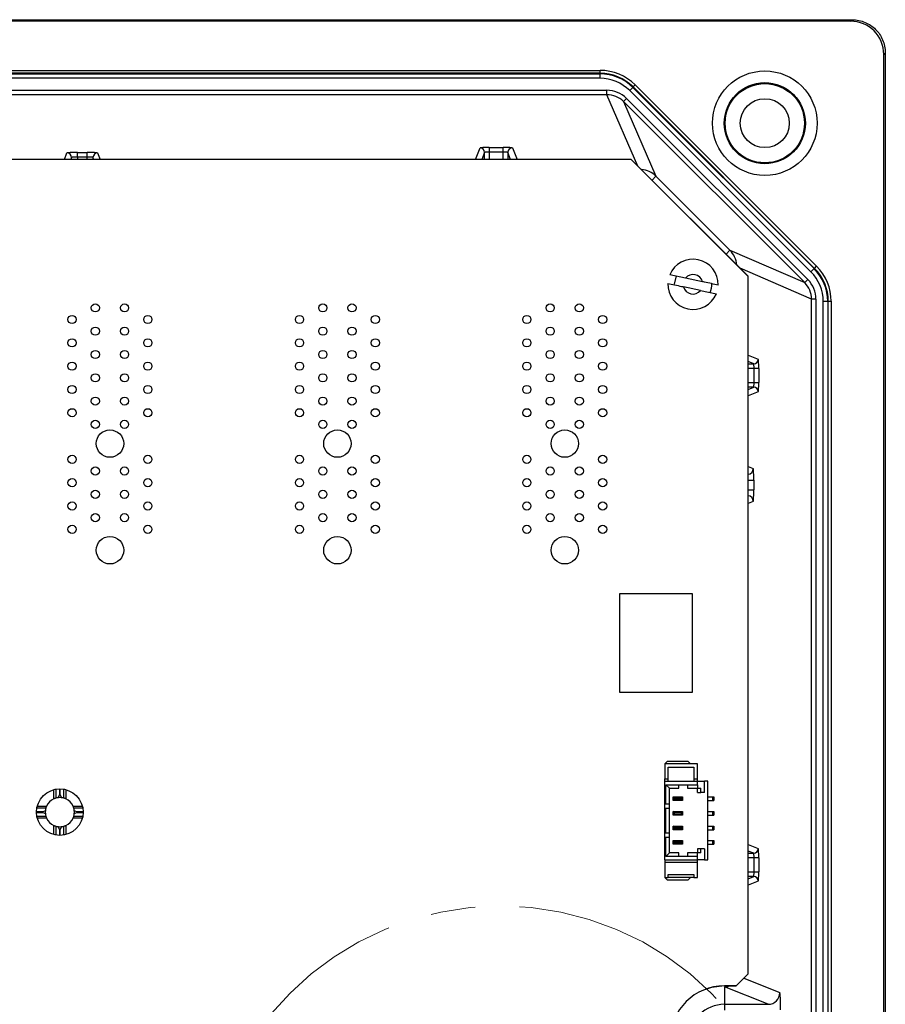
# Model space of a CAD drawing. Header units: millimetres. Extents: x 0 to 210, y 0 to 148.
# Tile 50 of 52: x 156 to 168, y 108 to 122. Entities that reach past the tile are written whole.
import ezdxf

# ---------------------------------------------------------------- set-up
doc = ezdxf.new("R2010")
doc.units = ezdxf.units.MM
doc.header["$LTSCALE"] = 0.5
doc.linetypes.add('CENTER', pattern=[10.16, 6.35, -1.27, 1.27, -1.27])

msp = doc.modelspace()

# ---------------------------------------------------------------- linework, layer by layer
at = {"color": 7, "linetype": 'Continuous', "lineweight": 25}
for p, q in [((144.895359, 121.607931), (167.967899, 121.607931)), ((167.945811, 121.585844), (145.170359, 121.585844)), ((167.945811, 121.585844), (167.967899, 121.607931)), ((168.442446, 121.133383), (168.420359, 121.111296)), ((168.442446, 121.133383), (168.442446, 98.038304)), ((168.420359, 98.060392), (168.420359, 121.111296)), ((148.506184, 120.882655), (164.366201, 120.882655)), ((164.366201, 120.841028), (148.506184, 120.841028)), ((164.363043, 120.833406), (164.366201, 120.841028)), ((164.366201, 120.841028), (164.366201, 120.882655)), ((148.509342, 120.833406), (164.363043, 120.833406)), ((164.363043, 120.769966), (148.509342, 120.769966)), ((164.363043, 120.833406), (164.363043, 120.769966)), ((148.408641, 120.598904), (164.463744, 120.598904)), ((164.463744, 120.535464), (164.463744, 120.598904)), ((164.833999, 120.63833), (164.78914, 120.593471)), ((167.379653, 118.002958), (164.78914, 120.593471)), ((164.837156, 120.645952), (164.833999, 120.63833)), ((164.833999, 120.63833), (167.424512, 118.047817)), ((164.837156, 120.645952), (164.866591, 120.675387)), ((167.432134, 118.050974), (164.837156, 120.645952)), ((164.866591, 120.675387), (167.461569, 118.080409)), ((164.463744, 120.535464), (148.408641, 120.535464)), ((164.699607, 120.437661), (164.744501, 120.482556)), ((167.29051, 117.846758), (164.699607, 120.437661)), ((164.699607, 120.437661), (165.163862, 119.369466)), ((164.744501, 120.482556), (167.335404, 117.891653)), ((156.895758, 119.709206), (157.03496, 119.709206)), ((156.895758, 119.643228), (156.895758, 119.709206)), ((157.03496, 119.643228), (157.03496, 119.709206)), ((162.782301, 119.780586), (162.98175, 119.780586)), ((162.782301, 119.780586), (162.782301, 119.714609)), ((162.98175, 119.714609), (162.782301, 119.714609)), ((162.98175, 119.714609), (162.98175, 119.780586)), ((164.812359, 119.60951), (148.061026, 119.60951)), ((157.03496, 119.643228), (156.895758, 119.643228)), ((164.811176, 119.606701), (166.47784, 117.940037)), ((166.480193, 117.94151), (164.812359, 119.60951)), ((165.163862, 119.369466), (166.222315, 118.311013)), ((166.222315, 118.311013), (167.29051, 117.846758)), ((167.424512, 118.047817), (167.379653, 118.002958)), ((167.424512, 118.047817), (167.432134, 118.050974)), ((167.432134, 118.050974), (167.461569, 118.080409)), ((165.586003, 117.911366), (165.361279, 117.959165)), ((165.829426, 117.859589), (165.586003, 117.911366)), ((166.480193, 107.959344), (166.480193, 117.94151)), ((167.29051, 117.846758), (167.335404, 117.891653)), ((165.803004, 117.735368), (165.559581, 117.787145)), ((165.803004, 117.735368), (166.027728, 117.687568)), ((167.451753, 117.610895), (167.388313, 117.610895)), ((167.388313, 101.512459), (167.388313, 117.610895)), ((167.451753, 117.610895), (167.451753, 101.512459)), ((167.619588, 117.576861), (167.556149, 117.576861)), ((167.556149, 101.546493), (167.556149, 117.576861)), ((167.627211, 117.580018), (167.619588, 117.576861)), ((167.619588, 117.576861), (167.619588, 101.546493)), ((167.627211, 101.543336), (167.627211, 117.580018)), ((167.627211, 117.580018), (167.668838, 117.580018)), ((167.668838, 117.580018), (167.668838, 101.543336)), ((166.567458, 116.419453), (166.567458, 116.618901)), ((166.633435, 116.618901), (166.567458, 116.618901)), ((166.633435, 116.618901), (166.633435, 116.419453)), ((166.567458, 116.419453), (166.633435, 116.419453)), ((166.479523, 115.022111), (166.562777, 115.022111)), ((166.562777, 115.022111), (166.562777, 114.88291)), ((166.479523, 114.88291), (166.562777, 114.88291)), ((164.648693, 113.40251), (165.682026, 113.40251)), ((164.648693, 111.985844), (164.648693, 113.40251)), ((165.682026, 113.40251), (165.682026, 111.985844)), ((165.682026, 111.985844), (164.648693, 111.985844)), ((165.323708, 110.998329), (165.290375, 110.964996)), ((165.623708, 110.998329), (165.323708, 110.998329)), ((165.623708, 110.998329), (165.657041, 110.964996)), ((165.757041, 110.964996), (165.290375, 110.964996)), ((165.290375, 110.964996), (165.290375, 110.748329)), ((165.340375, 110.914996), (165.707041, 110.914996)), ((165.340375, 110.748329), (165.340375, 110.914996)), ((165.707041, 110.914996), (165.707041, 110.748329)), ((165.757041, 110.748329), (165.757041, 110.964996)), ((165.290375, 110.748329), (165.340375, 110.748329)), ((165.290375, 110.714996), (165.290375, 110.748329)), ((165.290375, 110.714996), (165.757041, 110.714996)), ((165.290375, 110.394162), (165.290375, 110.714996)), ((165.340375, 110.714996), (165.340375, 110.748329)), ((165.707041, 110.748329), (165.707041, 110.714996)), ((165.707041, 110.748329), (165.757041, 110.748329)), ((165.757041, 110.714996), (165.757041, 110.748329)), ((165.757041, 110.664996), (165.757041, 110.714996)), ((165.757041, 110.714996), (165.857041, 110.714996)), ((165.857041, 110.556663), (165.857041, 110.714996)), ((165.907041, 110.714996), (165.857041, 110.714996)), ((165.907041, 109.589996), (165.907041, 110.714996)), ((156.640076, 110.606647), (156.640076, 110.523304)), ((156.648976, 110.523304), (156.648976, 110.606647)), ((165.307041, 110.664996), (165.490375, 110.664996)), ((165.307041, 110.394162), (165.307041, 110.664996)), ((165.307041, 110.664996), (165.357041, 110.614996)), ((165.357041, 110.394162), (165.357041, 110.614996)), ((165.357041, 110.614996), (165.490375, 110.614996)), ((165.490375, 110.664996), (165.615375, 110.664996)), ((165.490375, 110.614996), (165.490375, 110.664996)), ((165.615375, 110.664996), (165.757041, 110.664996)), ((165.615375, 110.664996), (165.615375, 110.614996)), ((165.615375, 110.614996), (165.757041, 110.614996)), ((165.757041, 110.664996), (165.757041, 110.614996)), ((165.757041, 110.614996), (165.807041, 110.614996)), ((165.757041, 110.556663), (165.757041, 110.614996)), ((165.757041, 110.556663), (165.807041, 110.556663)), ((165.807041, 110.556663), (165.807041, 110.614996)), ((165.857041, 110.556663), (165.807041, 110.556663)), ((156.620646, 110.480304), (156.640076, 110.523304)), ((156.648976, 110.523304), (156.668405, 110.480304)), ((165.427875, 110.474996), (165.411208, 110.491663)), ((165.411208, 110.491663), (165.544541, 110.491663)), ((165.411208, 110.438329), (165.411208, 110.491663)), ((165.427875, 110.454996), (165.411208, 110.438329)), ((165.544541, 110.438329), (165.411208, 110.438329)), ((165.527875, 110.474996), (165.427875, 110.474996)), ((165.427875, 110.454996), (165.427875, 110.474996)), ((165.527875, 110.454996), (165.427875, 110.454996)), ((165.544541, 110.491663), (165.527875, 110.474996)), ((165.527875, 110.454996), (165.527875, 110.474996)), ((165.544541, 110.438329), (165.527875, 110.454996)), ((165.544541, 110.491663), (165.544541, 110.438329)), ((165.907041, 110.491663), (165.973708, 110.491663)), ((165.907041, 110.438329), (165.973708, 110.438329)), ((165.973708, 110.491663), (165.973708, 110.438329)), ((165.973708, 110.491663), (165.990375, 110.491663)), ((165.973708, 110.438329), (165.990375, 110.438329)), ((165.990375, 110.491663), (165.990375, 110.438329)), ((156.394565, 110.277794), (156.311222, 110.277794)), ((156.394565, 110.277794), (156.437566, 110.297223)), ((156.851486, 110.297223), (156.894486, 110.277794)), ((156.977829, 110.277794), (156.894486, 110.277794)), ((165.290375, 110.394162), (165.307041, 110.394162)), ((165.290375, 110.327496), (165.290375, 110.394162)), ((165.307041, 110.327496), (165.290375, 110.327496)), ((165.290375, 109.977496), (165.290375, 110.327496)), ((165.307041, 110.394162), (165.357041, 110.394162)), ((165.307041, 109.977496), (165.307041, 110.327496)), ((165.357041, 110.327496), (165.307041, 110.327496)), ((165.357041, 110.327496), (165.357041, 110.394162)), ((165.357041, 109.977496), (165.357041, 110.327496)), ((165.411208, 110.229996), (165.411208, 110.283329)), ((165.427875, 110.266663), (165.411208, 110.283329)), ((165.411208, 110.283329), (165.544541, 110.283329)), ((165.544541, 110.283329), (165.527875, 110.266663)), ((165.544541, 110.283329), (165.544541, 110.229996)), ((165.907041, 110.283329), (165.973708, 110.283329)), ((165.973708, 110.283329), (165.973708, 110.229996)), ((165.973708, 110.283329), (165.990375, 110.283329)), ((165.990375, 110.283329), (165.990375, 110.229996)), ((156.311222, 110.268894), (156.394565, 110.268894)), ((156.437566, 110.249464), (156.394565, 110.268894)), ((156.894486, 110.268894), (156.851486, 110.249464)), ((156.894486, 110.268894), (156.977829, 110.268894)), ((165.427875, 110.246663), (165.411208, 110.229996)), ((165.544541, 110.229996), (165.411208, 110.229996)), ((165.527875, 110.266663), (165.427875, 110.266663)), ((165.427875, 110.246663), (165.427875, 110.266663)), ((165.527875, 110.246663), (165.427875, 110.246663)), ((165.527875, 110.246663), (165.527875, 110.266663)), ((165.544541, 110.229996), (165.527875, 110.246663)), ((165.907041, 110.229996), (165.973708, 110.229996)), ((165.973708, 110.229996), (165.990375, 110.229996)), ((156.640076, 110.023383), (156.620646, 110.066383)), ((156.640076, 110.023383), (156.640076, 109.94004)), ((156.668405, 110.066383), (156.648976, 110.023383)), ((156.648976, 109.94004), (156.648976, 110.023383)), ((165.411208, 110.021663), (165.411208, 110.074996)), ((165.427875, 110.058329), (165.411208, 110.074996)), ((165.411208, 110.074996), (165.544541, 110.074996)), ((165.427875, 110.038329), (165.411208, 110.021663)), ((165.544541, 110.021663), (165.411208, 110.021663)), ((165.427875, 110.038329), (165.427875, 110.058329)), ((165.527875, 110.058329), (165.427875, 110.058329)), ((165.527875, 110.038329), (165.427875, 110.038329)), ((165.544541, 110.074996), (165.527875, 110.058329)), ((165.527875, 110.038329), (165.527875, 110.058329)), ((165.544541, 110.021663), (165.527875, 110.038329)), ((165.544541, 110.074996), (165.544541, 110.021663)), ((165.907041, 110.074996), (165.973708, 110.074996)), ((165.907041, 110.021663), (165.973708, 110.021663)), ((165.973708, 110.074996), (165.973708, 110.021663)), ((165.973708, 110.074996), (165.990375, 110.074996)), ((165.973708, 110.021663), (165.990375, 110.021663)), ((165.990375, 110.074996), (165.990375, 110.021663)), ((165.290375, 109.977496), (165.307041, 109.977496)), ((165.290375, 109.910829), (165.290375, 109.977496)), ((165.290375, 109.589996), (165.290375, 109.910829)), ((165.307041, 109.910829), (165.290375, 109.910829)), ((165.307041, 109.977496), (165.357041, 109.977496)), ((165.307041, 109.639996), (165.307041, 109.910829)), ((165.357041, 109.910829), (165.307041, 109.910829)), ((165.357041, 109.910829), (165.357041, 109.977496)), ((165.357041, 109.689996), (165.357041, 109.910829)), ((165.427875, 109.849996), (165.411208, 109.866663)), ((165.411208, 109.866663), (165.544541, 109.866663)), ((165.411208, 109.813329), (165.411208, 109.866663)), ((165.527875, 109.849996), (165.427875, 109.849996)), ((165.427875, 109.829996), (165.427875, 109.849996)), ((165.544541, 109.866663), (165.527875, 109.849996)), ((165.527875, 109.829996), (165.527875, 109.849996)), ((165.544541, 109.866663), (165.544541, 109.813329)), ((165.907041, 109.866663), (165.973708, 109.866663)), ((165.973708, 109.866663), (165.973708, 109.813329)), ((165.973708, 109.866663), (165.990375, 109.866663)), ((165.990375, 109.866663), (165.990375, 109.813329)), ((165.427875, 109.829996), (165.411208, 109.813329)), ((165.544541, 109.813329), (165.411208, 109.813329)), ((165.527875, 109.829996), (165.427875, 109.829996)), ((165.544541, 109.813329), (165.527875, 109.829996)), ((165.757041, 109.748329), (165.757041, 109.689996)), ((165.807041, 109.748329), (165.757041, 109.748329)), ((165.807041, 109.689996), (165.807041, 109.748329)), ((165.857041, 109.748329), (165.807041, 109.748329)), ((165.857041, 109.748329), (165.857041, 109.589996)), ((165.907041, 109.813329), (165.973708, 109.813329)), ((165.973708, 109.813329), (165.990375, 109.813329)), ((165.290375, 109.589996), (165.757041, 109.589996)), ((165.290375, 109.589996), (165.290375, 109.556662)), ((165.307041, 109.639996), (165.357041, 109.689996)), ((165.490375, 109.639996), (165.307041, 109.639996)), ((165.490375, 109.689996), (165.357041, 109.689996)), ((165.490375, 109.639996), (165.490375, 109.689996)), ((165.615375, 109.639996), (165.490375, 109.639996)), ((165.757041, 109.689996), (165.615375, 109.689996)), ((165.615375, 109.689996), (165.615375, 109.639996)), ((165.757041, 109.639996), (165.615375, 109.639996)), ((165.757041, 109.639996), (165.757041, 109.689996)), ((165.807041, 109.689996), (165.757041, 109.689996)), ((165.757041, 109.589996), (165.757041, 109.639996)), ((165.857041, 109.589996), (165.757041, 109.589996)), ((165.757041, 109.556663), (165.757041, 109.589996)), ((165.857041, 109.589996), (165.907041, 109.589996)), ((166.633435, 109.618901), (166.567458, 109.618901)), ((166.567458, 109.419453), (166.567458, 109.618901)), ((166.633435, 109.618901), (166.633435, 109.419453)), ((165.290375, 109.556662), (165.757041, 109.556663)), ((165.290375, 109.556662), (165.290375, 109.339996)), ((165.757041, 109.339996), (165.757041, 109.556663)), ((165.290375, 109.339996), (165.340375, 109.339996)), ((165.290375, 109.339996), (165.323708, 109.306662)), ((165.323708, 109.306662), (165.623708, 109.306663)), ((165.340375, 109.381663), (165.707041, 109.381663)), ((165.340375, 109.339996), (165.340375, 109.381663)), ((165.707041, 109.339996), (165.340375, 109.339996)), ((165.657041, 109.339996), (165.623708, 109.306663)), ((165.707041, 109.381663), (165.707041, 109.339996)), ((165.707041, 109.339996), (165.757041, 109.339996)), ((166.567458, 109.419453), (166.633435, 109.419453)), ((166.310859, 107.79001), (166.480193, 107.959344)), ((166.47784, 107.954281), (166.311173, 107.787615)), ((166.47784, 107.956991), (166.47784, 107.954281)), ((166.143692, 107.79001), (166.310859, 107.79001)), ((166.311173, 107.787615), (166.144507, 107.787615)), ((166.144507, 107.787615), (166.144507, 107.787573)), ((166.144526, 107.774201), (166.144526, 107.524773)), ((166.768429, 107.524773), (166.144526, 107.774201)), ((166.144526, 107.524773), (166.144526, 107.442227)), ((166.144526, 107.524773), (166.768429, 107.524773))]:
    msp.add_line(p, q, dxfattribs=at)
at = {"color": 8, "linetype": 'Continuous', "lineweight": 25}
for p, q in [((164.907557, 119.514303), (164.463744, 120.535464)), ((162.584113, 119.60951), (162.650242, 119.77492)), ((162.716272, 119.708943), (162.676519, 119.60951)), ((162.716272, 119.60951), (162.716272, 119.708943)), ((162.782301, 119.714609), (162.782301, 119.60951)), ((162.98175, 119.60951), (162.98175, 119.714609)), ((163.04778, 119.708943), (163.04778, 119.60951)), ((163.087532, 119.60951), (163.04778, 119.708943)), ((163.11381, 119.77492), (163.179939, 119.60951)), ((156.709113, 119.60951), (156.746408, 119.702798)), ((156.812438, 119.63682), (156.801519, 119.60951)), ((156.812438, 119.60951), (156.812438, 119.63682)), ((156.895758, 119.643228), (156.895758, 119.60951)), ((157.03496, 119.60951), (157.03496, 119.643228)), ((157.118281, 119.63682), (157.118281, 119.60951)), ((157.129199, 119.60951), (157.118281, 119.63682)), ((157.184311, 119.702798), (157.221606, 119.60951)), ((165.108118, 119.313722), (165.163862, 119.369466)), ((166.166518, 118.255216), (166.222315, 118.311013)), ((167.388313, 117.610895), (166.366894, 118.05482)), ((166.480193, 116.80996), (166.627769, 116.750961)), ((166.561792, 116.684931), (166.480193, 116.717554)), ((166.480193, 116.684931), (166.561792, 116.684931)), ((166.567458, 116.618901), (166.480193, 116.618901)), ((166.480193, 116.419453), (166.567458, 116.419453)), ((166.561792, 116.353423), (166.480193, 116.353423)), ((166.480193, 116.3208), (166.561792, 116.353423)), ((166.627769, 116.287393), (166.480193, 116.228393)), ((166.480193, 115.21891), (166.555627, 115.188752)), ((166.555627, 114.716268), (166.480193, 114.686111)), ((156.55725, 110.462515), (156.55725, 110.595048)), ((156.58746, 110.601756), (156.58746, 110.473709)), ((156.701591, 110.473709), (156.701591, 110.601756)), ((156.731802, 110.595048), (156.731802, 110.462515)), ((156.44416, 110.330409), (156.316114, 110.330409)), ((156.322821, 110.360619), (156.455355, 110.360619)), ((156.833697, 110.360619), (156.966231, 110.360619)), ((156.972938, 110.330409), (156.844891, 110.330409)), ((156.316114, 110.216278), (156.44416, 110.216278)), ((156.455355, 110.186068), (156.322821, 110.186068)), ((156.966231, 110.186068), (156.833697, 110.186068)), ((156.844891, 110.216278), (156.972938, 110.216278)), ((156.55725, 109.951639), (156.55725, 110.084172)), ((156.58746, 110.072978), (156.58746, 109.944932)), ((156.701591, 109.944932), (156.701591, 110.072978)), ((156.731802, 110.084172), (156.731802, 109.951639)), ((166.480193, 109.80996), (166.627769, 109.750961)), ((166.561792, 109.684931), (166.480193, 109.717554)), ((166.480193, 109.684931), (166.561792, 109.684931)), ((166.567458, 109.618901), (166.480193, 109.618901)), ((166.480193, 109.419453), (166.567458, 109.419453)), ((166.561792, 109.353423), (166.480193, 109.353423)), ((166.480193, 109.3208), (166.561792, 109.353423)), ((166.627769, 109.287393), (166.480193, 109.228393)), ((166.420598, 107.89704), (166.934937, 107.691414))]:
    msp.add_line(p, q, dxfattribs=at)
at = {"color": 7, "linetype": 'Continuous', "lineweight": 25, "flags": 128}
for points in [[(165.432026, 117.823344), (165.452325, 117.925393), (165.458538, 117.939261)], [(166.144507, 107.787573), (165.959833, 107.765149), (165.859538, 107.733027)]]:
    msp.add_lwpolyline(points, dxfattribs=at)
at = {"color": 7, "linetype": 'Continuous', "lineweight": 25}
for centre, radius in [((166.720359, 120.12751), 0.747116), ((166.720359, 120.12751), 0.580475), ((166.720359, 120.12751), 0.577515), ((166.720359, 120.12751), 0.566667), ((166.720359, 120.12751), 0.35), ((157.152859, 117.485843), 0.058333), ((157.569526, 117.485843), 0.058333), ((160.402859, 117.485844), 0.058333), ((160.819526, 117.485844), 0.058333), ((163.652859, 117.485844), 0.058333), ((164.069526, 117.485844), 0.058333), ((156.819526, 117.319177), 0.058333), ((157.90286, 117.319177), 0.058333), ((160.069526, 117.319177), 0.058333), ((161.152859, 117.319177), 0.058333), ((163.319526, 117.319177), 0.058333), ((164.402859, 117.319177), 0.058333), ((157.152859, 117.15251), 0.058333), ((157.569526, 117.15251), 0.058333), ((160.402859, 117.15251), 0.058333), ((160.819526, 117.15251), 0.058333), ((163.652859, 117.15251), 0.058333), ((164.069526, 117.15251), 0.058333), ((156.819526, 116.985844), 0.058333), ((157.90286, 116.985844), 0.058333), ((160.069526, 116.985844), 0.058333), ((161.152859, 116.985844), 0.058333), ((163.319526, 116.985844), 0.058333), ((164.402859, 116.985844), 0.058333), ((157.152859, 116.819177), 0.058333), ((157.569526, 116.819177), 0.058333), ((160.402859, 116.819177), 0.058333), ((160.819526, 116.819177), 0.058333), ((163.652859, 116.819177), 0.058333), ((164.069526, 116.819177), 0.058333), ((156.819526, 116.65251), 0.058333), ((157.90286, 116.65251), 0.058333), ((160.069526, 116.65251), 0.058333), ((161.152859, 116.65251), 0.058333), ((163.319526, 116.65251), 0.058333), ((164.402859, 116.65251), 0.058333), ((157.152859, 116.485843), 0.058333), ((157.569526, 116.485843), 0.058333), ((160.402859, 116.485844), 0.058333), ((160.819526, 116.485844), 0.058333), ((163.652859, 116.485844), 0.058333), ((164.069526, 116.485844), 0.058333), ((156.819526, 116.319176), 0.058333), ((157.90286, 116.319176), 0.058333), ((160.069526, 116.319177), 0.058333), ((161.152859, 116.319177), 0.058333), ((163.319526, 116.319177), 0.058333), ((164.402859, 116.319177), 0.058333), ((157.152859, 116.15251), 0.058333), ((157.569526, 116.15251), 0.058333), ((160.402859, 116.152511), 0.058333), ((160.819526, 116.152511), 0.058333), ((163.652859, 116.152511), 0.058333), ((164.069526, 116.152511), 0.058333), ((156.819526, 115.985843), 0.058333), ((157.90286, 115.985843), 0.058333), ((160.069526, 115.985844), 0.058333), ((161.152859, 115.985844), 0.058333), ((163.319526, 115.985844), 0.058333), ((164.402859, 115.985844), 0.058333), ((157.152859, 115.819177), 0.058333), ((157.569526, 115.819177), 0.058333), ((160.402859, 115.819177), 0.058333), ((160.819526, 115.819177), 0.058333), ((163.652859, 115.819177), 0.058333), ((164.069526, 115.819177), 0.058333), ((157.361193, 115.544177), 0.195833), ((160.611193, 115.544177), 0.195833), ((163.861192, 115.544177), 0.195833), ((156.819526, 115.319177), 0.058333), ((157.90286, 115.319177), 0.058333), ((160.069526, 115.319177), 0.058333), ((161.152859, 115.319177), 0.058333), ((163.319526, 115.319177), 0.058333), ((164.402859, 115.319177), 0.058333), ((157.152859, 115.15251), 0.058333), ((157.569526, 115.15251), 0.058333), ((160.402859, 115.15251), 0.058333), ((160.819526, 115.15251), 0.058333), ((163.652859, 115.15251), 0.058333), ((164.069526, 115.15251), 0.058333), ((156.819526, 114.985843), 0.058333), ((157.90286, 114.985843), 0.058333), ((160.069526, 114.985844), 0.058333), ((161.152859, 114.985844), 0.058333), ((163.319526, 114.985844), 0.058333), ((164.402859, 114.985844), 0.058333), ((157.152859, 114.819177), 0.058333), ((157.569526, 114.819177), 0.058333), ((160.402859, 114.819177), 0.058333), ((160.819526, 114.819177), 0.058333), ((163.652859, 114.819177), 0.058333), ((164.069526, 114.819177), 0.058333), ((156.819526, 114.65251), 0.058333), ((157.90286, 114.65251), 0.058333), ((160.069526, 114.652511), 0.058333), ((161.152859, 114.652511), 0.058333), ((163.319526, 114.652511), 0.058333), ((164.402859, 114.652511), 0.058333), ((157.152859, 114.485843), 0.058333), ((157.569526, 114.485843), 0.058333), ((160.402859, 114.485844), 0.058333), ((160.819526, 114.485844), 0.058333), ((163.652859, 114.485844), 0.058333), ((164.069526, 114.485844), 0.058333), ((156.819526, 114.319177), 0.058333), ((157.90286, 114.319177), 0.058333), ((160.069526, 114.319177), 0.058333), ((161.152859, 114.319177), 0.058333), ((163.319526, 114.319177), 0.058333), ((164.402859, 114.319177), 0.058333), ((157.361193, 114.019177), 0.195833), ((160.611193, 114.019177), 0.195833), ((163.861192, 114.019177), 0.195833), ((156.644526, 110.273344), 0.333333)]:
    msp.add_circle(centre, radius, dxfattribs=at)
at = {"color": 7, "linetype": 'CENTER', "lineweight": 18}
msp.add_circle((162.945881, 104.674546), 4.256439, dxfattribs=at)
at = {"color": 7, "linetype": 'Continuous', "lineweight": 25}
for centre, radius, start, end in [((162.650209, 119.708858), 0.066062, 0.0739942, 89.9718376), ((163.113843, 119.708858), 0.066062, 90.0281624, 179.9260058), ((156.746375, 119.636735), 0.066062, 0.0739942, 89.9718376), ((157.184343, 119.636735), 0.066062, 90.0281624, 179.9260058), ((165.694504, 117.823367), 0.359833, 358.1561531, 157.8276559), ((165.694504, 117.823367), 0.1397, 15.0275963, 140.9562127), ((165.694504, 117.823367), 0.359833, 178.1561531, 337.8276559), ((165.694504, 117.823367), 0.1397, 195.0275963, 320.9562127), ((165.698693, 117.823344), 0.266667, 334.0134047, 1.8431213), ((166.561707, 116.750994), 0.066062, 270.0739942, 359.9718376), ((166.561707, 116.28736), 0.066062, 0.0281624, 89.9260058), ((156.644526, 110.273344), 0.208333, 114.7666259, 155.2333741), ((156.644526, 110.273344), 0.208333, 96.5818195, 105.8973059), ((156.644526, 110.273344), 0.208333, 83.4181805, 96.5818195), ((156.644526, 110.273344), 0.25, 88.9800619, 91.0199381), ((156.644526, 110.273344), 0.208333, 74.1026941, 83.4181805), ((156.644526, 110.273344), 0.208333, 24.7666259, 65.2333741), ((156.644526, 110.273344), 0.25, 178.9800619, 181.0199381), ((156.644526, 110.273344), 0.208333, 173.4181805, 186.5818195), ((156.644526, 110.273344), 0.208333, 164.1026941, 173.4181805), ((156.644526, 110.273344), 0.208333, 6.5818195, 15.8973059), ((156.644526, 110.273344), 0.208333, 353.4181805, 6.5818195), ((156.644526, 110.273344), 0.25, 358.9800619, 1.0199381), ((156.644526, 110.273344), 0.208333, 186.5818195, 195.8973059), ((156.644526, 110.273344), 0.208333, 204.7666259, 245.2333741), ((156.644526, 110.273344), 0.208333, 294.7666259, 335.2333741), ((156.644526, 110.273344), 0.208333, 344.1026941, 353.4181805), ((156.644526, 110.273344), 0.208333, 254.1026941, 263.4181805), ((156.644526, 110.273344), 0.208333, 263.4181805, 276.5818195), ((156.644526, 110.273344), 0.25, 268.9800619, 271.0199381), ((156.644526, 110.273344), 0.208333, 276.5818195, 285.8973059), ((166.561707, 109.750994), 0.066062, 270.0739942, 359.9718376), ((166.561707, 109.28736), 0.066062, 0.0281624, 89.9260058), ((166.143776, 107.017427), 0.772583, 90.0062003, 269.9937997), ((166.768214, 107.691496), 0.166723, 270.0739942, 359.9718376), ((166.144526, 107.023344), 0.501429, 90, 270)]:
    msp.add_arc(centre, radius, start, end, dxfattribs=at)
at = {"color": 8, "linetype": 'Continuous', "lineweight": 25}
for centre, radius, start, end in [((164.928251, 119.133673), 0.333333, 45.0221443, 85.2236822), ((165.986522, 118.075402), 0.333333, 4.7507087, 44.9778557), ((166.472258, 115.188796), 0.083369, 275.4613434, 359.9697534), ((166.472258, 114.716224), 0.083369, 0.0302466, 84.5386566), ((166.144389, 107.940684), 0.166483, 270.047003, 293.1573693)]:
    msp.add_arc(centre, radius, start, end, dxfattribs=at)
at = {"color": 7, "linetype": 'Continuous', "lineweight": 25}
for centre, major_axis, ratio, start_param, end_param in [((167.944907, 121.110391), (-0.336515, -0.336515), 0.998099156, 2.357145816, 3.926039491), ((164.365642, 120.173647), (0.27137, 0.655145), 0.998885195, 5.890880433, 6.675490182), ((164.365642, 120.173647), (0.255443, 0.616693), 0.998746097, 5.890880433, 6.675490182), ((164.362567, 120.166225), (0.255353, 0.616476), 0.999097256, 5.890880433, 6.675490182), ((164.362567, 120.166225), (0.231079, 0.557875), 0.998885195, 5.890880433, 6.675490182), ((164.464072, 120.201692), (0.158356, -0.364358), 0.998868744, 1.946593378, 2.73201889), ((164.464072, 120.201692), (-0.133074, 0.306187), 0.998438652, 5.088186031, 5.873611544), ((156.895758, 119.702684), (0.149373, 0), 0.043660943, 1.570796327, 3.124139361), ((157.03496, 119.702684), (0.149373, 0), 0.043660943, 0.017453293, 1.570796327), ((162.782301, 119.77482), (0.13208, 0), 0.043660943, 1.570796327, 3.124139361), ((162.782301, 119.708843), (0.06604, 0), 0.087321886, 1.570796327, 3.124139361), ((162.98175, 119.77482), (0.13208, 0), 0.043660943, 0.017453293, 1.570796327), ((162.98175, 119.708843), (0.06604, 0), 0.087321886, 0.017453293, 1.570796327), ((156.895758, 119.636707), (0.083333, 0), 0.078261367, 1.570796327, 3.124139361), ((157.03496, 119.636707), (0.083333, 0), 0.078261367, 0.017453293, 1.570796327), ((166.952407, 117.576385), (0.616476, 0.255353), 0.999097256, 5.890880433, 6.675490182), ((166.95983, 117.57946), (0.616693, 0.255443), 0.998746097, 5.890880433, 6.675490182), ((166.95983, 117.57946), (0.655145, 0.27137), 0.998885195, 5.890880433, 6.675490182), ((167.054541, 117.611223), (-0.364358, 0.158356), 0.998868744, 3.551166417, 4.336591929), ((166.952407, 117.576385), (0.557875, 0.231079), 0.998885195, 5.890880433, 6.675490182), ((167.054541, 117.611223), (0.306187, -0.133074), 0.998438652, 0.409573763, 1.194999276), ((166.627669, 116.618901), (0, 0.13208), 0.043660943, 4.71238898, 6.265732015), ((166.561691, 116.618901), (0, 0.06604), 0.087321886, 4.71238898, 6.265732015), ((166.561691, 116.419453), (0, 0.06604), 0.087321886, 3.159045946, 4.71238898), ((166.627669, 116.419453), (0, 0.13208), 0.043660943, 3.159045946, 4.71238898), ((166.5555, 115.022111), (0, 0.166667), 0.043660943, 4.71238898, 6.265732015), ((166.5555, 114.88291), (0, 0.166667), 0.043660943, 3.159045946, 4.71238898), ((166.627669, 109.618901), (0, 0.13208), 0.043660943, 4.71238898, 6.265732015), ((166.561691, 109.618901), (0, 0.06604), 0.087321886, 4.71238898, 6.265732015), ((166.561691, 109.419453), (0, 0.06604), 0.087321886, 3.159045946, 4.71238898), ((166.627669, 109.419453), (0, 0.13208), 0.043660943, 3.159045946, 4.71238898), ((166.934747, 107.441452), (0, 0.25), 0.043660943, 4.721688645, 6.265732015)]:
    msp.add_ellipse(centre, major_axis=major_axis, ratio=ratio, start_param=start_param, end_param=end_param, dxfattribs=at)
for points, knots in [([(167.967899, 121.607931), (168.000254, 121.60601), (168.064108, 121.602219), (168.182873, 121.563753), (168.312003, 121.477485), (168.398269, 121.348355), (168.436735, 121.22959), (168.440526, 121.165738), (168.442446, 121.133383)], [0, 0, 0, 0, 0.1304526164, 0.2574462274, 0.5000000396, 0.7425596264, 0.8695517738, 1, 1, 1, 1]), ([(165.334857, 117.834944), (165.399329, 117.821231), (165.472815, 117.8056), (165.550102, 117.789161), (165.559581, 117.787145)], [0, 0, 0, 0, 0.877348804, 1, 1, 1, 1]), ([(166.054151, 117.811789), (165.989678, 117.825502), (165.916192, 117.841133), (165.838905, 117.857572), (165.829426, 117.859589)], [0, 0, 0, 0, 0.877348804, 1, 1, 1, 1]), ([(156.58746, 110.473709), (156.58557, 110.47316), (156.581792, 110.472063), (156.572716, 110.468999), (156.5642, 110.465651), (156.55898, 110.463296), (156.55725, 110.462515)], [0, 0, 0, 0, 0.282644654, 0.564988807, 0.855813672, 1, 1, 1, 1]), ([(156.731802, 110.462515), (156.72795, 110.464208), (156.720237, 110.467598), (156.709835, 110.471244), (156.70406, 110.473002), (156.701962, 110.473603), (156.701591, 110.473709)], [0, 0, 0, 0, 0.318374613, 0.637592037, 0.935895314, 1, 1, 1, 1]), ([(156.455355, 110.360619), (156.453662, 110.356768), (156.450271, 110.349055), (156.446625, 110.338652), (156.444867, 110.332877), (156.444267, 110.33078), (156.44416, 110.330409)], [0, 0, 0, 0, 0.318374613, 0.637592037, 0.935895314, 1, 1, 1, 1]), ([(156.844891, 110.330409), (156.844343, 110.332299), (156.843245, 110.336077), (156.840181, 110.345154), (156.836834, 110.35367), (156.834478, 110.358889), (156.833697, 110.360619)], [0, 0, 0, 0, 0.282644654, 0.564988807, 0.855813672, 1, 1, 1, 1]), ([(156.44416, 110.216278), (156.444709, 110.214388), (156.445806, 110.21061), (156.448871, 110.201533), (156.452218, 110.193018), (156.454574, 110.187798), (156.455355, 110.186068)], [0, 0, 0, 0, 0.282644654, 0.564988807, 0.855813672, 1, 1, 1, 1]), ([(156.833697, 110.186068), (156.83539, 110.189919), (156.838781, 110.197633), (156.842426, 110.208035), (156.844184, 110.21381), (156.844785, 110.215907), (156.844891, 110.216278)], [0, 0, 0, 0, 0.318374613, 0.637592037, 0.935895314, 1, 1, 1, 1]), ([(156.55725, 110.084172), (156.561102, 110.082479), (156.568815, 110.079089), (156.579217, 110.075443), (156.584992, 110.073685), (156.587089, 110.073084), (156.58746, 110.072978)], [0, 0, 0, 0, 0.3183746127, 0.6375920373, 0.9358953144, 1, 1, 1, 1]), ([(156.701591, 110.072978), (156.703481, 110.073527), (156.70726, 110.074624), (156.716336, 110.077689), (156.724852, 110.081036), (156.730071, 110.083392), (156.731802, 110.084172)], [0, 0, 0, 0, 0.282644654, 0.564988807, 0.855813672, 1, 1, 1, 1])]:
    msp.add_open_spline(points, degree=3, knots=knots, dxfattribs=at)

doc.saveas('drawing.dxf')
